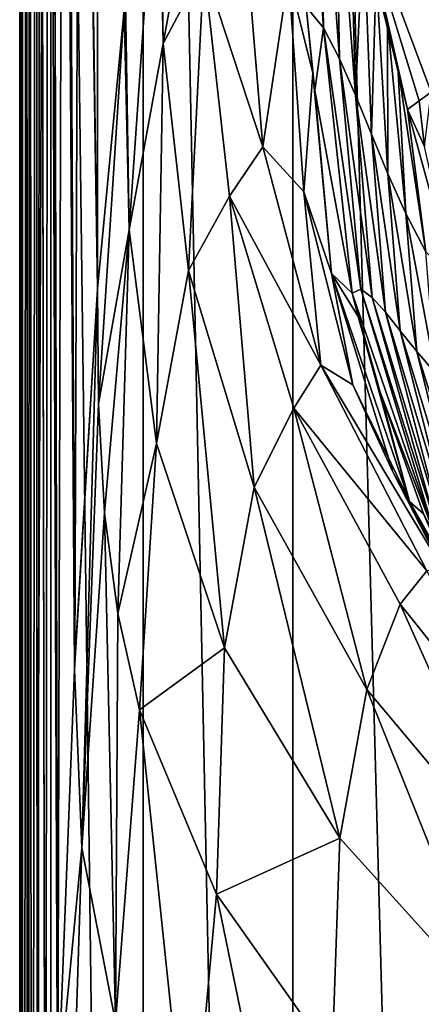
# Model space of a CAD drawing. Header units: millimetres. Extents: x -26 to 26, y -375 to 150.
# Tile 5 of 28: x -24 to -18, y 60 to 75. Entities that reach past the tile are written whole.
import ezdxf

# ---------------------------------------------------------------- set-up
doc = ezdxf.new("R2010")
doc.units = ezdxf.units.MM
doc.header["$LTSCALE"] = 70.256914
for name, color, linetype in [('10', 7, 'CONTINUOUS'), ('13', 7, 'CONTINUOUS'), ('14', 7, 'CONTINUOUS'), ('20', 7, 'CONTINUOUS'), ('21', 7, 'CONTINUOUS'), ('23', 7, 'CONTINUOUS'), ('6', 7, 'CONTINUOUS'), ('7', 7, 'CONTINUOUS'), ('8', 7, 'CONTINUOUS'), ('9', 7, 'CONTINUOUS')]:
    doc.layers.add(name, color=color, linetype=linetype)

msp = doc.modelspace()

# ---------------------------------------------------------------- linework, layer by layer
at = {"layer": '10', "color": 7, "linetype": 'CONTINUOUS', "true_color": 0xa2afbf}
for points in [[(-22.848, 70.782, 37.668), (-23.181, 65.262, 29.89), (-23.187, 65.133, 29.736), (-22.848, 70.782, 37.668)], [(-22.848, 70.782, 37.668), (-23.187, 65.133, 29.736), (-23.078, 62.489, 33.183), (-22.848, 70.782, 37.668)], [(-22.833, 69.073, 39.484), (-22.848, 70.782, 37.668), (-23.078, 62.489, 33.183), (-22.833, 69.073, 39.484)], [(-22.74, 67.459, 41.138), (-22.833, 69.073, 39.484), (-23.078, 62.489, 33.183), (-22.74, 67.459, 41.138)], [(-22.74, 67.459, 41.138), (-23.078, 62.489, 33.183), (-22.58, 59.903, 36.365), (-22.74, 67.459, 41.138)], [(-22.546, 65.963, 42.62), (-22.74, 67.459, 41.138), (-22.58, 59.903, 36.365), (-22.546, 65.963, 42.62)], [(-22.224, 64.538, 43.988), (-22.546, 65.963, 42.62), (-22.58, 59.903, 36.365), (-22.224, 64.538, 43.988)], [(-23.187, 65.133, 29.736), (-23.432, 58.777, 23.224), (-23.078, 62.489, 33.183), (-23.187, 65.133, 29.736)], [(-22.224, 64.538, 43.988), (-22.58, 59.903, 36.365), (-21.477, 57.423, 39.249), (-22.224, 64.538, 43.988)], [(-21.08, 61.801, 46.499), (-22.224, 64.538, 43.988), (-21.477, 57.423, 39.249), (-21.08, 61.801, 46.499)], [(-23.432, 58.777, 23.224), (-23.281, 56.206, 26.619), (-23.078, 62.489, 33.183), (-23.432, 58.777, 23.224)], [(-23.078, 62.489, 33.183), (-23.281, 56.206, 26.619), (-22.58, 59.903, 36.365), (-23.078, 62.489, 33.183)], [(-21.08, 61.801, 46.499), (-21.477, 57.423, 39.249), (-19.698, 55.102, 41.804), (-21.08, 61.801, 46.499)], [(-19.366, 59.374, 48.6), (-21.08, 61.801, 46.499), (-19.698, 55.102, 41.804), (-19.366, 59.374, 48.6)]]:
    msp.add_3dface(points, dxfattribs=at)
at = {"layer": '13', "color": 7, "linetype": 'CONTINUOUS', "true_color": 0xa2afbf}
for points in [[(-19.936, 108.462, 2.698), (-16.971, 109.028, -0.875), (-16.989, 0, -18.124), (-19.936, 108.462, 2.698)], [(-22.161, 107.812, 6.799), (-19.936, 108.462, 2.698), (-19.964, 0, -14.437), (-22.161, 107.812, 6.799)], [(-19.964, 0, -14.437), (-19.936, 108.462, 2.698), (-16.989, 0, -18.124), (-19.964, 0, -14.437)], [(-23.536, 107.108, 11.247), (-22.161, 107.812, 6.799), (-22.174, 0, -10.246), (-23.536, 107.108, 11.247)], [(-22.174, 0, -10.246), (-22.161, 107.812, 6.799), (-19.964, 0, -14.437), (-22.174, 0, -10.246)], [(-24, 106.373, 15.887), (-23.536, 107.108, 11.247), (-24, 0, -0.961), (-24, 106.373, 15.887)], [(-24, 0, -0.961), (-23.536, 107.108, 11.247), (-23.54, 0, -5.695), (-24, 0, -0.961)], [(-23.54, 0, -5.695), (-23.536, 107.108, 11.247), (-22.174, 0, -10.246), (-23.54, 0, -5.695)]]:
    msp.add_3dface(points, dxfattribs=at)
at = {"layer": '14', "color": 7, "linetype": 'CONTINUOUS', "true_color": 0xa2afbf}
for points in [[(-20.014, 75.429, 82.871), (-19.785, 72.216, 82.362), (-19.653, 73.98, 86.43), (-20.014, 75.429, 82.871)], [(-19.75, 74.961, 85.845), (-20.014, 75.429, 82.871), (-19.653, 73.98, 86.43), (-19.75, 74.961, 85.845)], [(-19.653, 73.98, 86.43), (-19.785, 72.216, 82.362), (-19.372, 71.006, 85.632), (-19.653, 73.98, 86.43)], [(-19.653, 73.98, 86.43), (-19.372, 71.006, 85.632), (-19.622, 73.722, 86.589), (-19.653, 73.98, 86.43)], [(-19.622, 73.722, 86.589), (-19.372, 71.006, 85.632), (-19.066, 70.717, 88.597), (-19.622, 73.722, 86.589)], [(-19.785, 72.216, 82.362), (-19.056, 69.356, 81.909), (-19.372, 71.006, 85.632), (-19.785, 72.216, 82.362)], [(-19.372, 71.006, 85.632), (-19.056, 69.356, 81.909), (-18.466, 68.066, 84.839), (-19.372, 71.006, 85.632)], [(-19.372, 71.006, 85.632), (-18.466, 68.066, 84.839), (-18.217, 67.628, 87.858), (-19.372, 71.006, 85.632)], [(-19.066, 70.717, 88.597), (-19.372, 71.006, 85.632), (-18.976, 70.367, 88.851), (-19.066, 70.717, 88.597)], [(-18.976, 70.367, 88.851), (-19.372, 71.006, 85.632), (-18.217, 67.628, 87.858), (-18.976, 70.367, 88.851)], [(-18.976, 70.367, 88.851), (-18.217, 67.628, 87.858), (-18.654, 69.248, 89.692), (-18.976, 70.367, 88.851)], [(-19.056, 69.356, 81.909), (-17.742, 66.656, 81.482), (-18.466, 68.066, 84.839), (-19.056, 69.356, 81.909)], [(-18.654, 69.248, 89.692), (-18.217, 67.628, 87.858), (-18.011, 67.442, 91.152), (-18.654, 69.248, 89.692)], [(-18.466, 68.066, 84.839), (-17.742, 66.656, 81.482), (-16.893, 65.288, 84.09), (-18.466, 68.066, 84.839)], [(-18.466, 68.066, 84.839), (-16.893, 65.288, 84.09), (-16.738, 64.909, 86.801), (-18.466, 68.066, 84.839)], [(-18.217, 67.628, 87.858), (-18.466, 68.066, 84.839), (-16.738, 64.909, 86.801), (-18.217, 67.628, 87.858)], [(-18.217, 67.628, 87.858), (-16.738, 64.909, 86.801), (-17.041, 65.221, 89.968), (-18.217, 67.628, 87.858)], [(-18.011, 67.442, 91.152), (-18.217, 67.628, 87.858), (-17.041, 65.221, 89.968), (-18.011, 67.442, 91.152)]]:
    msp.add_3dface(points, dxfattribs=at)
at = {"layer": '20', "color": 7, "linetype": 'CONTINUOUS', "true_color": 0xa2afbf}
for points in [[(-18.072, 73.566, 104.861), (-17.897, 73.694, 104.893), (-19.107, 76.937, 94.544), (-18.072, 73.566, 104.861)], [(-19.107, 76.937, 94.544), (-17.897, 73.694, 104.893), (-15.34, 75.236, 105.371), (-19.107, 76.937, 94.544)], [(-18.246, 73.437, 104.83), (-18.072, 73.566, 104.861), (-19.107, 76.937, 94.544), (-18.246, 73.437, 104.83)], [(-18.709, 75.449, 99.346), (-18.246, 73.437, 104.83), (-19.107, 76.937, 94.544), (-18.709, 75.449, 99.346)], [(-18.541, 74.749, 101.361), (-18.246, 73.437, 104.83), (-18.709, 75.449, 99.346), (-18.541, 74.749, 101.361)], [(-18.389, 74.074, 103.184), (-18.246, 73.437, 104.83), (-18.541, 74.749, 101.361), (-18.389, 74.074, 103.184)]]:
    msp.add_3dface(points, dxfattribs=at)
at = {"layer": '21', "color": 7, "linetype": 'CONTINUOUS', "true_color": 0xa2afbf}
for points in [[(-17.897, 73.694, 104.893), (-18.072, 73.566, 104.861), (-17.996, 72.891, 106.351), (-17.897, 73.694, 104.893)], [(-18.072, 73.566, 104.861), (-18.246, 73.437, 104.83), (-17.996, 72.891, 106.351), (-18.072, 73.566, 104.861)]]:
    msp.add_3dface(points, dxfattribs=at)
at = {"layer": '23', "color": 7, "linetype": 'CONTINUOUS', "true_color": 0xa2afbf}
for points in [[(-19.79, 78.972, 86.136), (-19.75, 74.961, 85.845), (-19.495, 74.649, 89.368), (-19.79, 78.972, 86.136)], [(-19.557, 78.356, 89.016), (-19.79, 78.972, 86.136), (-19.495, 74.649, 89.368), (-19.557, 78.356, 89.016)], [(-19.319, 77.643, 91.946), (-19.557, 78.356, 89.016), (-19.253, 74.19, 92.645), (-19.319, 77.643, 91.946)], [(-19.253, 74.19, 92.645), (-19.557, 78.356, 89.016), (-19.495, 74.649, 89.368), (-19.253, 74.19, 92.645)], [(-19.107, 76.937, 94.544), (-19.319, 77.643, 91.946), (-19.017, 73.65, 95.635), (-19.107, 76.937, 94.544)], [(-19.017, 73.65, 95.635), (-19.319, 77.643, 91.946), (-19.253, 74.19, 92.645), (-19.017, 73.65, 95.635)], [(-18.898, 76.185, 97.07), (-19.107, 76.937, 94.544), (-19.017, 73.65, 95.635), (-18.898, 76.185, 97.07)], [(-18.782, 73.074, 98.312), (-18.898, 76.185, 97.07), (-19.017, 73.65, 95.635), (-18.782, 73.074, 98.312)], [(-18.709, 75.449, 99.346), (-18.898, 76.185, 97.07), (-18.782, 73.074, 98.312), (-18.709, 75.449, 99.346)], [(-18.537, 72.484, 100.702), (-18.709, 75.449, 99.346), (-18.782, 73.074, 98.312), (-18.537, 72.484, 100.702)], [(-18.541, 74.749, 101.361), (-18.709, 75.449, 99.346), (-18.537, 72.484, 100.702), (-18.541, 74.749, 101.361)], [(-19.75, 74.961, 85.845), (-19.653, 73.98, 86.43), (-19.622, 73.722, 86.589), (-19.75, 74.961, 85.845)], [(-19.75, 74.961, 85.845), (-19.622, 73.722, 86.589), (-19.495, 74.649, 89.368), (-19.75, 74.961, 85.845)], [(-19.622, 73.722, 86.589), (-19.066, 70.717, 88.597), (-19.495, 74.649, 89.368), (-19.622, 73.722, 86.589)], [(-19.495, 74.649, 89.368), (-19.066, 70.717, 88.597), (-18.939, 70.773, 91.44), (-19.495, 74.649, 89.368)], [(-19.253, 74.19, 92.645), (-19.495, 74.649, 89.368), (-18.939, 70.773, 91.44), (-19.253, 74.19, 92.645)], [(-18.389, 74.074, 103.184), (-18.541, 74.749, 101.361), (-18.27, 71.897, 102.842), (-18.389, 74.074, 103.184)], [(-18.27, 71.897, 102.842), (-18.541, 74.749, 101.361), (-18.537, 72.484, 100.702), (-18.27, 71.897, 102.842)], [(-19.017, 73.65, 95.635), (-19.253, 74.19, 92.645), (-18.771, 70.651, 94.172), (-19.017, 73.65, 95.635)], [(-19.253, 74.19, 92.645), (-18.939, 70.773, 91.44), (-18.771, 70.651, 94.172), (-19.253, 74.19, 92.645)], [(-18.246, 73.437, 104.83), (-18.389, 74.074, 103.184), (-17.973, 71.329, 104.774), (-18.246, 73.437, 104.83)], [(-17.973, 71.329, 104.774), (-18.389, 74.074, 103.184), (-18.27, 71.897, 102.842), (-17.973, 71.329, 104.774)], [(-18.782, 73.074, 98.312), (-19.017, 73.65, 95.635), (-18.575, 70.433, 96.721), (-18.782, 73.074, 98.312)], [(-19.017, 73.65, 95.635), (-18.771, 70.651, 94.172), (-18.575, 70.433, 96.721), (-19.017, 73.65, 95.635)], [(-17.996, 72.891, 106.351), (-18.246, 73.437, 104.83), (-17.545, 70.877, 106.551), (-17.996, 72.891, 106.351)], [(-17.545, 70.877, 106.551), (-18.246, 73.437, 104.83), (-17.973, 71.329, 104.774), (-17.545, 70.877, 106.551)], [(-18.537, 72.484, 100.702), (-18.782, 73.074, 98.312), (-18.354, 70.159, 99.053), (-18.537, 72.484, 100.702)], [(-18.782, 73.074, 98.312), (-18.575, 70.433, 96.721), (-18.354, 70.159, 99.053), (-18.782, 73.074, 98.312)], [(-18.27, 71.897, 102.842), (-18.537, 72.484, 100.702), (-18.107, 69.852, 101.171), (-18.27, 71.897, 102.842)], [(-18.537, 72.484, 100.702), (-18.354, 70.159, 99.053), (-18.107, 69.852, 101.171), (-18.537, 72.484, 100.702)], [(-17.973, 71.329, 104.774), (-18.27, 71.897, 102.842), (-17.833, 69.53, 103.091), (-17.973, 71.329, 104.774)], [(-18.27, 71.897, 102.842), (-18.107, 69.852, 101.171), (-17.833, 69.53, 103.091), (-18.27, 71.897, 102.842)], [(-19.066, 70.717, 88.597), (-17.829, 67.106, 93.785), (-18.939, 70.773, 91.44), (-19.066, 70.717, 88.597)], [(-19.066, 70.717, 88.597), (-18.976, 70.367, 88.851), (-18.654, 69.248, 89.692), (-19.066, 70.717, 88.597)], [(-19.066, 70.717, 88.597), (-18.654, 69.248, 89.692), (-17.829, 67.106, 93.785), (-19.066, 70.717, 88.597)], [(-17.829, 67.106, 93.785), (-17.807, 67.214, 95.915), (-18.939, 70.773, 91.44), (-17.829, 67.106, 93.785)], [(-18.939, 70.773, 91.44), (-17.807, 67.214, 95.915), (-18.771, 70.651, 94.172), (-18.939, 70.773, 91.44)], [(-17.807, 67.214, 95.915), (-17.735, 67.257, 97.959), (-18.771, 70.651, 94.172), (-17.807, 67.214, 95.915)], [(-18.771, 70.651, 94.172), (-17.735, 67.257, 97.959), (-18.575, 70.433, 96.721), (-18.771, 70.651, 94.172)], [(-17.735, 67.257, 97.959), (-17.619, 67.257, 99.88), (-18.575, 70.433, 96.721), (-17.735, 67.257, 97.959)], [(-18.575, 70.433, 96.721), (-17.619, 67.257, 99.88), (-18.354, 70.159, 99.053), (-18.575, 70.433, 96.721)], [(-17.619, 67.257, 99.88), (-17.461, 67.229, 101.673), (-18.354, 70.159, 99.053), (-17.619, 67.257, 99.88)], [(-18.354, 70.159, 99.053), (-17.461, 67.229, 101.673), (-18.107, 69.852, 101.171), (-18.354, 70.159, 99.053)], [(-17.461, 67.229, 101.673), (-17.265, 67.183, 103.34), (-18.107, 69.852, 101.171), (-17.461, 67.229, 101.673)], [(-18.107, 69.852, 101.171), (-17.265, 67.183, 103.34), (-17.833, 69.53, 103.091), (-18.107, 69.852, 101.171)], [(-18.654, 69.248, 89.692), (-18.011, 67.442, 91.152), (-17.829, 67.106, 93.785), (-18.654, 69.248, 89.692)]]:
    msp.add_3dface(points, dxfattribs=at)
at = {"layer": '6', "color": 7, "linetype": 'CONTINUOUS', "true_color": 0xa2afbf}
for points in [[(-23.99, 0, -0.669), (-24, 106.373, 15.887), (-24, 0, -0.961), (-23.99, 0, -0.669)], [(-24, 106.373, 15.887), (-23.99, 0, -0.669), (-23.985, 105.399, 16.178), (-24, 106.373, 15.887)], [(-23.99, 0, -0.669), (-23.98, 0, -0.377), (-23.985, 105.399, 16.178), (-23.99, 0, -0.669)], [(-23.98, 0, -0.377), (-23.969, 104.285, 16.482), (-23.985, 105.399, 16.178), (-23.98, 0, -0.377)], [(-23.949, 13.678, 2.709), (-23.969, 104.285, 16.482), (-23.98, 0, -0.377), (-23.949, 13.678, 2.709)], [(-23.964, 104.195, 16.593), (-23.969, 104.285, 16.482), (-23.949, 13.678, 2.709), (-23.964, 104.195, 16.593)], [(-23.899, 101.049, 17.972), (-23.964, 104.195, 16.593), (-23.949, 13.678, 2.709), (-23.899, 101.049, 17.972)], [(-23.88, 27.087, 6.788), (-23.899, 101.049, 17.972), (-23.949, 13.678, 2.709), (-23.88, 27.087, 6.788)], [(-23.848, 99.082, 19.079), (-23.899, 101.049, 17.972), (-23.88, 27.087, 6.788), (-23.848, 99.082, 19.079)], [(-23.818, 35.183, 9.784), (-23.848, 99.082, 19.079), (-23.88, 27.087, 6.788), (-23.818, 35.183, 9.784)], [(-23.756, 96.214, 21.102), (-23.848, 99.082, 19.079), (-23.818, 35.183, 9.784), (-23.756, 96.214, 21.102)], [(-23.738, 43.249, 13.194), (-23.756, 96.214, 21.102), (-23.818, 35.183, 9.784), (-23.738, 43.249, 13.194)], [(-23.697, 94.694, 22.415), (-23.756, 96.214, 21.102), (-23.738, 43.249, 13.194), (-23.697, 94.694, 22.415)], [(-23.619, 51.211, 17.499), (-23.697, 94.694, 22.415), (-23.738, 43.249, 13.194), (-23.619, 51.211, 17.499)], [(-23.572, 92.107, 25.147), (-23.697, 94.694, 22.415), (-23.615, 51.396, 17.618), (-23.572, 92.107, 25.147)], [(-23.615, 51.396, 17.618), (-23.697, 94.694, 22.415), (-23.619, 51.211, 17.499), (-23.615, 51.396, 17.618)], [(-23.439, 58.547, 23.022), (-23.572, 92.107, 25.147), (-23.615, 51.396, 17.618), (-23.439, 58.547, 23.022)], [(-23.515, 91.137, 26.385), (-23.572, 92.107, 25.147), (-23.439, 58.547, 23.022), (-23.515, 91.137, 26.385)], [(-23.351, 88.94, 29.858), (-23.515, 91.137, 26.385), (-23.432, 58.777, 23.224), (-23.351, 88.94, 29.858)], [(-23.432, 58.777, 23.224), (-23.515, 91.137, 26.385), (-23.439, 58.547, 23.022), (-23.432, 58.777, 23.224)], [(-23.187, 65.133, 29.736), (-23.351, 88.94, 29.858), (-23.432, 58.777, 23.224), (-23.187, 65.133, 29.736)], [(-23.307, 88.46, 30.794), (-23.351, 88.94, 29.858), (-23.187, 65.133, 29.736), (-23.307, 88.46, 30.794)], [(-23.105, 86.82, 34.941), (-23.307, 88.46, 30.794), (-23.181, 65.262, 29.89), (-23.105, 86.82, 34.941)], [(-23.181, 65.262, 29.89), (-23.307, 88.46, 30.794), (-23.187, 65.133, 29.736), (-23.181, 65.262, 29.89)], [(-22.848, 70.782, 37.668), (-23.105, 86.82, 34.941), (-23.181, 65.262, 29.89), (-22.848, 70.782, 37.668)], [(-23.08, 86.674, 35.436), (-23.105, 86.82, 34.941), (-22.848, 70.782, 37.668), (-23.08, 86.674, 35.436)], [(-22.848, 85.503, 40), (-23.08, 86.674, 35.436), (-22.848, 70.782, 37.668), (-22.848, 85.503, 40)]]:
    msp.add_3dface(points, dxfattribs=at)
at = {"layer": '7', "color": 7, "linetype": 'CONTINUOUS', "true_color": 0xa2afbf}
msp.add_3dface([(-22.848, 85.503, 40), (-22.848, 70.782, 37.668), (-22.448, 74.916, 45.901), (-22.848, 85.503, 40)], dxfattribs=at)
at = {"layer": '8', "color": 7, "linetype": 'CONTINUOUS', "true_color": 0xa2afbf}
for points in [[(-20.671, 76.234, 74.304), (-21.268, 75.555, 65.879), (-20.394, 72.885, 74.503), (-20.671, 76.234, 74.304)], [(-20.671, 76.234, 74.304), (-20.394, 72.885, 74.503), (-20.014, 75.429, 82.871), (-20.671, 76.234, 74.304)], [(-21.268, 75.555, 65.879), (-20.886, 72.155, 66.807), (-20.394, 72.885, 74.503), (-21.268, 75.555, 65.879)], [(-20.014, 75.429, 82.871), (-20.394, 72.885, 74.503), (-19.785, 72.216, 82.362), (-20.014, 75.429, 82.871)], [(-20.394, 72.885, 74.503), (-20.886, 72.155, 66.807), (-19.532, 69.65, 74.656), (-20.394, 72.885, 74.503)], [(-20.394, 72.885, 74.503), (-19.532, 69.65, 74.656), (-19.785, 72.216, 82.362), (-20.394, 72.885, 74.503)], [(-20.886, 72.155, 66.807), (-19.933, 69.012, 67.59), (-19.532, 69.65, 74.656), (-20.886, 72.155, 66.807)], [(-19.785, 72.216, 82.362), (-19.532, 69.65, 74.656), (-19.056, 69.356, 81.909), (-19.785, 72.216, 82.362)], [(-19.532, 69.65, 74.656), (-19.933, 69.012, 67.59), (-17.962, 66.6, 74.766), (-19.532, 69.65, 74.656)], [(-19.532, 69.65, 74.656), (-17.962, 66.6, 74.766), (-17.742, 66.656, 81.482), (-19.532, 69.65, 74.656)], [(-19.056, 69.356, 81.909), (-19.532, 69.65, 74.656), (-17.742, 66.656, 81.482), (-19.056, 69.356, 81.909)], [(-19.933, 69.012, 67.59), (-18.354, 66.105, 68.25), (-17.962, 66.6, 74.766), (-19.933, 69.012, 67.59)], [(-18.354, 66.105, 68.25), (-16.252, 63.474, 68.796), (-17.962, 66.6, 74.766), (-18.354, 66.105, 68.25)]]:
    msp.add_3dface(points, dxfattribs=at)
at = {"layer": '9', "color": 7, "linetype": 'CONTINUOUS', "true_color": 0xa2afbf}
for points in [[(-21.944, 77.873, 55.1), (-22.429, 75.069, 46.278), (-22.377, 71.655, 48.408), (-21.944, 77.873, 55.1)], [(-21.944, 77.873, 55.1), (-22.377, 71.655, 48.408), (-21.871, 74.418, 56.851), (-21.944, 77.873, 55.1)], [(-21.922, 77.962, 55.474), (-21.944, 77.873, 55.1), (-21.871, 74.418, 56.851), (-21.922, 77.962, 55.474)], [(-21.326, 77.418, 65.331), (-21.922, 77.962, 55.474), (-21.871, 74.418, 56.851), (-21.326, 77.418, 65.331)], [(-21.268, 75.555, 65.879), (-21.326, 77.418, 65.331), (-21.871, 74.418, 56.851), (-21.268, 75.555, 65.879)], [(-21.268, 75.555, 65.879), (-21.871, 74.418, 56.851), (-21.496, 71.053, 58.454), (-21.268, 75.555, 65.879)], [(-20.886, 72.155, 66.807), (-21.268, 75.555, 65.879), (-21.496, 71.053, 58.454), (-20.886, 72.155, 66.807)], [(-22.429, 75.069, 46.278), (-22.448, 74.916, 45.901), (-22.377, 71.655, 48.408), (-22.429, 75.069, 46.278)], [(-22.448, 74.916, 45.901), (-22.848, 70.782, 37.668), (-22.833, 69.073, 39.484), (-22.448, 74.916, 45.901)], [(-22.448, 74.916, 45.901), (-22.833, 69.073, 39.484), (-22.377, 71.655, 48.408), (-22.448, 74.916, 45.901)], [(-22.377, 71.655, 48.408), (-21.972, 68.485, 50.71), (-21.871, 74.418, 56.851), (-22.377, 71.655, 48.408)], [(-21.871, 74.418, 56.851), (-21.972, 68.485, 50.71), (-21.496, 71.053, 58.454), (-21.871, 74.418, 56.851)], [(-20.886, 72.155, 66.807), (-21.496, 71.053, 58.454), (-20.523, 67.838, 59.892), (-20.886, 72.155, 66.807)], [(-19.933, 69.012, 67.59), (-20.886, 72.155, 66.807), (-20.523, 67.838, 59.892), (-19.933, 69.012, 67.59)], [(-22.833, 69.073, 39.484), (-22.74, 67.459, 41.138), (-22.377, 71.655, 48.408), (-22.833, 69.073, 39.484)], [(-22.74, 67.459, 41.138), (-22.546, 65.963, 42.62), (-22.377, 71.655, 48.408), (-22.74, 67.459, 41.138)], [(-22.377, 71.655, 48.408), (-22.546, 65.963, 42.62), (-21.972, 68.485, 50.71), (-22.377, 71.655, 48.408)], [(-21.972, 68.485, 50.71), (-20.961, 65.457, 52.78), (-21.496, 71.053, 58.454), (-21.972, 68.485, 50.71)], [(-21.496, 71.053, 58.454), (-20.961, 65.457, 52.78), (-20.523, 67.838, 59.892), (-21.496, 71.053, 58.454)], [(-19.933, 69.012, 67.59), (-20.523, 67.838, 59.892), (-18.851, 64.836, 61.155), (-19.933, 69.012, 67.59)], [(-18.354, 66.105, 68.25), (-19.933, 69.012, 67.59), (-18.851, 64.836, 61.155), (-18.354, 66.105, 68.25)], [(-22.546, 65.963, 42.62), (-22.224, 64.538, 43.988), (-21.972, 68.485, 50.71), (-22.546, 65.963, 42.62)], [(-21.972, 68.485, 50.71), (-22.224, 64.538, 43.988), (-20.961, 65.457, 52.78), (-21.972, 68.485, 50.71)], [(-20.961, 65.457, 52.78), (-19.252, 62.632, 54.6), (-20.523, 67.838, 59.892), (-20.961, 65.457, 52.78)], [(-20.523, 67.838, 59.892), (-19.252, 62.632, 54.6), (-18.851, 64.836, 61.155), (-20.523, 67.838, 59.892)], [(-18.354, 66.105, 68.25), (-18.851, 64.836, 61.155), (-16.572, 62.117, 62.235), (-18.354, 66.105, 68.25)], [(-16.252, 63.474, 68.796), (-18.354, 66.105, 68.25), (-16.572, 62.117, 62.235), (-16.252, 63.474, 68.796)], [(-22.224, 64.538, 43.988), (-21.08, 61.801, 46.499), (-20.961, 65.457, 52.78), (-22.224, 64.538, 43.988)], [(-20.961, 65.457, 52.78), (-21.08, 61.801, 46.499), (-19.252, 62.632, 54.6), (-20.961, 65.457, 52.78)], [(-19.252, 62.632, 54.6), (-16.934, 60.072, 56.157), (-18.851, 64.836, 61.155), (-19.252, 62.632, 54.6)], [(-18.851, 64.836, 61.155), (-16.934, 60.072, 56.157), (-16.572, 62.117, 62.235), (-18.851, 64.836, 61.155)], [(-21.08, 61.801, 46.499), (-19.366, 59.374, 48.6), (-19.252, 62.632, 54.6), (-21.08, 61.801, 46.499)], [(-19.252, 62.632, 54.6), (-19.366, 59.374, 48.6), (-16.934, 60.072, 56.157), (-19.252, 62.632, 54.6)]]:
    msp.add_3dface(points, dxfattribs=at)

doc.saveas('drawing.dxf')
